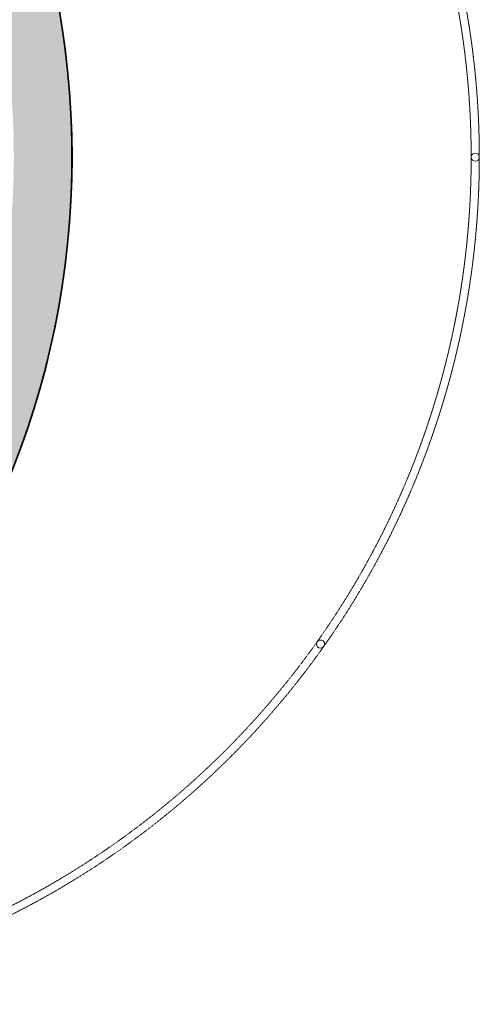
# Model space of a CAD drawing. Header units: millimetres. Extents: x 1000 to 192722, y -9201 to 41503.
# Tile 63 of 93: x 72336 to 80800, y 8500 to 26632. Entities that reach past the tile are written whole.
import ezdxf

# ---------------------------------------------------------------- set-up
doc = ezdxf.new("R2010")
doc.units = ezdxf.units.MM
doc.linetypes.add('THO_hhidden', pattern=[2.5, 1.5, -1])
doc.layers.add('A-AREA-BNDY', color=1, linetype='Continuous', lineweight=50, true_color=0xff0000)
doc.layers.add('A-DETL', color=7, linetype='Continuous', lineweight=13, true_color=0x00a600)
doc.layers.add('A-AREA-PATT', color=7, linetype='Continuous', lineweight=13)
doc.layers.add('S-COLS', color=7, linetype='Continuous', lineweight=13)
pattern_1 = [(225, (80724.64, 24100), (282.8427, -282.8427), [])]

# ---------------------------------------------------------------- blocks, each defined once
blk = doc.blocks.new('NLRS_28_SCO_UN_houten kolom rond_gen_bcb - rond 150-V113-00 begane grond _peil_ BVO')
at = {"layer": 'S-COLS'}
h = blk.add_hatch(dxfattribs=at)
h.set_pattern_fill('FP_76', color=256, style=0, pattern_type=2)
h.set_pattern_definition(pattern_1)
h.paths.add_polyline_path([(0, 75), (-29, 69), (-53, 53), (-69, 29), (-75, 0), (-69, -29), (-53, -53), (-29, -69), (0, -75), (29, -69), (53, -53), (69, -29), (75, 0), (69, 29), (53, 53), (29, 69)])
at = {"layer": 'S-COLS', "lineweight": 18}
for start, end in [(0, 180), (180, 0)]:
    blk.add_arc((0, 0), 75, start, end, dxfattribs=at)
blk = doc.blocks.new('NLRS_28_SCO_UN_houten kolom rond_gen_bcb - rond 150-V114-00 begane grond _peil_ BVO')
at = {"layer": 'S-COLS'}
h = blk.add_hatch(dxfattribs=at)
h.set_pattern_fill('FP_76', color=256, style=0, pattern_type=2)
h.set_pattern_definition(pattern_1)
h.paths.add_polyline_path([(0, 75), (-29, 69), (-53, 53), (-69, 29), (-75, 0), (-69, -29), (-53, -53), (-29, -69), (0, -75), (29, -69), (53, -53), (69, -29), (75, 0), (69, 29), (53, 53), (29, 69)])
at = {"layer": 'S-COLS', "lineweight": 18}
for start, end in [(0, 180), (180, 0)]:
    blk.add_arc((0, 0), 75, start, end, dxfattribs=at)
blk = doc.blocks.new('NLRS_28_SCO_UN_houten kolom rond_gen_bcb - rond 150-V117-00 begane grond _peil_ BVO')
at = {"layer": 'S-COLS'}
h = blk.add_hatch(dxfattribs=at)
h.set_pattern_fill('FP_78', color=256, style=0, pattern_type=2)
h.set_pattern_definition([(248.96, (65019.14, 45455.04), (373.332, -143.6078), [])])
h.paths.add_polyline_path([(-29, 69), (-53, 53), (-69, 29), (-75, 0), (-69, -29), (-53, -53), (-29, -69), (0, -75), (29, -69), (53, -53), (69, -29), (75, 0), (69, 29), (53, 53), (29, 69), (0, 75)])
at = {"layer": 'S-COLS', "lineweight": 18}
for start, end in [(0, 180), (180, 0)]:
    blk.add_arc((0, 0), 75, start, end, dxfattribs=at)

msp = doc.modelspace()

# ---------------------------------------------------------------- hatches: boundary and pattern name
at = {"layer": 'A-AREA-PATT', "true_color": 0xfaf0e6}
h = msp.add_hatch(color=7, dxfattribs=at)
h.paths.add_polyline_path([(57700, 8500), (57702, 8500), (58186, 8508), (58593, 8526), (59037, 8557), (59480, 8602), (59922, 8659), (60362, 8729), (60800, 8811), (61235, 8906), (61667, 9013), (62097, 9132), (62589, 9287), (62992, 9426), (63361, 9564), (63834, 9758), (64182, 9910), (64584, 10101), (64981, 10304), (65372, 10517), (65781, 10757), (66162, 10996), (66506, 11223), (66870, 11480), (67256, 11770), (67595, 12040), (67916, 12311), (68249, 12608), (68573, 12914), (68927, 13270), (69205, 13565), (69490, 13885), (69777, 14226), (70054, 14575), (70321, 14931), (70578, 15295), (70824, 15667), (71059, 16045), (71299, 16458), (71534, 16893), (71717, 17255), (71891, 17622), (72069, 18028), (72237, 18441), (72393, 18858), (72536, 19280), (72668, 19705), (72787, 20135), (72894, 20567), (72995, 21032), (73071, 21440), (73141, 21880), (73198, 22322), (73242, 22765), (73274, 23210), (73293, 23660), (73300, 24100), (73293, 24545), (73274, 24990), (73243, 25434), (73198, 25877), (73141, 26318), (73072, 26758), (72989, 27195), (72895, 27630), (72768, 28133), (72663, 28510), (72537, 28917), (72394, 29338), (72239, 29755), (72039, 30241), (71871, 30621), (71702, 30978), (71500, 31374), (71255, 31820), (71049, 32171), (70825, 32531), (70582, 32899), (70325, 33263), (70059, 33619), (69782, 33968), (69496, 34309), (69199, 34641), (68845, 35013), (68580, 35280), (68206, 35630), (67891, 35910), (67584, 36169), (67235, 36446), (66879, 36713), (66516, 36970), (66145, 37216), (65767, 37452), (65355, 37692), (64930, 37922), (64582, 38099), (64194, 38284), (63787, 38463), (63374, 38631), (62957, 38787), (62479, 38949), (62111, 39063), (61682, 39183), (61250, 39291), (60788, 39391), (60378, 39468), (59939, 39539), (59497, 39596), (59054, 39641), (58544, 39676), (58122, 39694), (57700, 39700), (24100, 39700), (23605, 39692), (23209, 39675), (22765, 39643), (22274, 39592), (21804, 39529), (21439, 39472), (20943, 39377), (20566, 39295), (20127, 39186), (19705, 39068), (19279, 38936), (18857, 38793), (18440, 38637), (17959, 38440), (17619, 38290), (17216, 38099), (16810, 37892), (16429, 37684), (16044, 37459), (15621, 37194), (15241, 36940), (14911, 36707), (14574, 36454), (14205, 36160), (13884, 35890), (13551, 35593), (13227, 35287), (12912, 34972), (12570, 34608), (12310, 34316), (12023, 33975), (11718, 33589), (11474, 33262), (11197, 32867), (10975, 32532), (10741, 32156), (10516, 31771), (10302, 31380), (10100, 30983), (9884, 30523), (9703, 30105), (9555, 29738), (9407, 29342), (9263, 28921), (9132, 28495), (9012, 28066), (8905, 27633), (8803, 27157), (8728, 26760), (8658, 26320), (8601, 25878), (8557, 25435), (8525, 24991), (8506, 24523), (8500, 24100), (8506, 23655), (8525, 23209), (8557, 22759), (8601, 22322), (8658, 21880), (8728, 21440), (8810, 21002), (8914, 20530), (9012, 20134), (9132, 19705), (9263, 19279), (9427, 18802), (9563, 18440), (9730, 18027), (9909, 17620), (10122, 17175), (10305, 16815), (10516, 16429), (10741, 16044), (10976, 15666), (11222, 15295), (11489, 14917), (11746, 14574), (12023, 14225), (12310, 13884), (12647, 13509), (12925, 13215), (13227, 12913), (13551, 12607), (13909, 12289), (14225, 12023), (14574, 11746), (14930, 11479), (15300, 11219), (15707, 10951), (16044, 10741), (16429, 10516), (16820, 10303), (17217, 10101), (17619, 9910), (18059, 9717), (18440, 9563), (18857, 9407), (19279, 9264), (19709, 9131), (20134, 9013), (20635, 8891), (21002, 8811), (21439, 8728), (21880, 8659), (22321, 8602), (22833, 8552), (23255, 8523), (23677, 8506), (24100, 8500), (57700, 8500)])
h.paths.add_polyline_path([(55362, 9570), (24096, 9570), (23605, 9579), (23254, 9595), (22797, 9629), (22412, 9668), (21993, 9723), (21576, 9791), (21161, 9870), (20749, 9962), (20339, 10065), (19932, 10180), (19527, 10308), (19130, 10446), (18732, 10598), (18282, 10786), (17959, 10931), (17513, 11150), (17150, 11341), (16791, 11543), (16414, 11770), (16089, 11979), (15738, 12218), (15410, 12455), (15081, 12708), (14759, 12971), (14440, 13246), (14129, 13531), (13825, 13826), (13531, 14129), (13245, 14441), (12960, 14772), (12702, 15088), (12438, 15433), (12197, 15766), (11960, 16116), (11733, 16472), (11489, 16883), (11306, 17212), (11090, 17630), (10931, 17959), (10758, 18345), (10571, 18802), (10446, 19130), (10298, 19558), (10180, 19933), (10065, 20339), (9961, 20749), (9870, 21162), (9790, 21577), (9723, 21994), (9668, 22413), (9625, 22834), (9594, 23255), (9576, 23677), (9570, 24104), (9576, 24524), (9594, 24946), (9625, 25367), (9674, 25835), (9723, 26206), (9790, 26623), (9870, 27039), (9961, 27451), (10065, 27861), (10180, 28267), (10307, 28671), (10446, 29070), (10596, 29465), (10771, 29883), (10964, 30308), (11135, 30659), (11310, 30996), (11516, 31365), (11733, 31728), (11960, 32084), (12197, 32434), (12445, 32777), (12702, 33112), (12969, 33440), (13245, 33760), (13585, 34126), (13877, 34425), (14178, 34714), (14488, 34995), (14804, 35267), (15145, 35542), (15461, 35782), (15812, 36034), (16157, 36266), (16495, 36481), (16852, 36693), (17214, 36895), (17617, 37103), (17995, 37285), (18348, 37443), (18735, 37603), (19130, 37754), (19529, 37893), (19932, 38020), (20372, 38143), (20749, 38238), (21232, 38343), (21637, 38419), (22044, 38483), (22453, 38536), (22864, 38577), (23275, 38606), (23687, 38624), (24100, 38630), (57721, 38630), (58201, 38620), (58610, 38601), (58966, 38575), (59386, 38532), (59805, 38477), (60223, 38409), (60638, 38330), (61050, 38238), (61460, 38135), (61867, 38020), (62272, 37892), (62732, 37730), (63136, 37574), (63523, 37411), (63869, 37255), (64240, 37074), (64607, 36883), (64969, 36681), (65328, 36467), (65736, 36204), (66061, 35982), (66376, 35755), (66712, 35498), (67062, 35211), (67359, 34954), (67671, 34669), (67974, 34374), (68297, 34039), (68554, 33759), (68845, 33421), (69097, 33112), (69354, 32777), (69644, 32372), (69871, 32035), (70086, 31695), (70310, 31316), (70493, 30987), (70684, 30621), (70868, 30241), (71053, 29826), (71203, 29465), (71379, 28996), (71507, 28624), (71636, 28207), (71748, 27806), (71849, 27403), (71935, 27007), (72015, 26587), (72080, 26176), (72134, 25763), (72176, 25348), (72206, 24933), (72224, 24517), (72230, 24100), (72222, 23655), (72202, 23210), (72167, 22765), (72130, 22405), (72075, 21984), (72007, 21565), (71926, 21147), (71834, 20733), (71709, 20250), (71594, 19851), (71466, 19455), (71328, 19063), (71178, 18674), (71017, 18290), (70825, 17869), (70661, 17535), (70467, 17165), (70263, 16801), (70046, 16439), (69817, 16082), (69577, 15731), (69328, 15388), (69068, 15051), (68749, 14665), (68520, 14403), (68178, 14035), (67891, 13745), (67595, 13461), (67290, 13185), (66993, 12930), (66655, 12658), (66324, 12407), (65979, 12159), (65626, 11923), (65267, 11696), (64854, 11454), (64529, 11275), (64093, 11053), (63768, 10898), (63380, 10726), (62987, 10566), (62544, 10402), (62187, 10280), (61781, 10155), (61304, 10025), (60924, 9933), (60544, 9851), (60127, 9774), (59707, 9709), (59286, 9657), (58863, 9617), (58439, 9589), (58439, 9570), (58185, 9572), (58185, 9578), (57942, 9572), (57700, 9570), (55934, 9570)])

# ---------------------------------------------------------------- linework, layer by layer
at = {"layer": 'A-AREA-BNDY', "lineweight": 35}
for start, end in [(360, 90), (270, 0)]:
    msp.add_arc((57700, 24100), 15600, start, end, dxfattribs=at)
at = {"layer": 'A-DETL', "color": 7, "linetype": 'THO_hhidden'}
for centre, radius, start, end in [((57692, 24100), 15600, 270, 90), ((65200, 24100), 15450, 270, 90), ((65200, 24100), 15600, 0.0841, 35.0384), ((65200, 24100), 15600, 324.8078, 359.9159), ((65200, 24100), 15600, 296.1352, 324.6415)]:
    msp.add_arc(centre, radius, start, end, dxfattribs=at)

# ---------------------------------------------------------------- block references
at = {"layer": 'S-COLS', "lineweight": 18}
for name, p, rotation in [('NLRS_28_SCO_UN_houten kolom rond_gen_bcb - rond 150-V113-00 begane grond _peil_ BVO', (80725, 24100), 180), ('NLRS_28_SCO_UN_houten kolom rond_gen_bcb - rond 150-V114-00 begane grond _peil_ BVO', (80725, 24100), 180), ('NLRS_28_SCO_UN_houten kolom rond_gen_bcb - rond 150-V117-00 begane grond _peil_ BVO', (77876, 15134), 156.0399984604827)]:
    msp.add_blockref(name, p, dxfattribs=dict(at, rotation=rotation))

doc.saveas('drawing.dxf')
